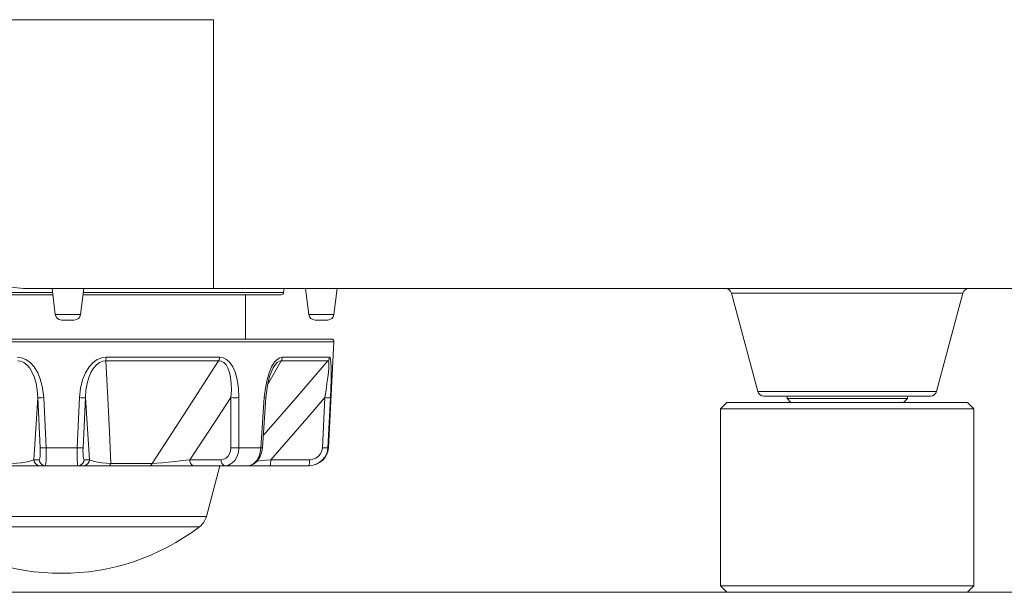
# Model space of a CAD drawing. Header units: millimetres. Extents: x 3925 to 5043, y -86 to 778.
# Tile 107 of 164: x 4669 to 4688, y 246 to 257. Entities that reach past the tile are written whole.
import ezdxf

# ---------------------------------------------------------------- set-up
doc = ezdxf.new("R2010")
doc.units = ezdxf.units.MM
doc.header["$LTSCALE"] = 46.255
for name, color, linetype in [('140-155102-0DXF_CONTINUOUS_LINE', 7, 'CONTINUOUS'), ('H30-BOTTOM-CDXF_CONTINUOUS_LINE', 7, 'CONTINUOUS'), ('H30_CEILING_DXF_CONTINUOUS_LINE', 7, 'CONTINUOUS'), ('RUBBER-FOOT-DXF_CONTINUOUS_LINE', 7, 'CONTINUOUS'), ('SPACER-RIGGIDXF_CONTINUOUS_LINE', 7, 'CONTINUOUS')]:
    doc.layers.add(name, color=color, linetype=linetype)

msp = doc.modelspace()

# ---------------------------------------------------------------- linework, layer by layer
at = {"layer": '140-155102-0DXF_CONTINUOUS_LINE', "color": 7, "linetype": 'Continuous', "lineweight": 0}
msp.add_line((4655.2786, 246.0787), (4717.7792, 246.0787), dxfattribs=at)
at = {"layer": 'H30-BOTTOM-CDXF_CONTINUOUS_LINE', "color": 7, "linetype": 'Continuous', "lineweight": 0}
for p, q in [((4671.1359, 257.3825), (4665.7589, 257.3837)), ((4672.5286, 257.3837), (4671.1359, 257.3825)), ((4672.5286, 252.0787), (4672.5286, 257.3837)), ((4669.3411, 251.9976), (4665.1482, 251.9976)), ((4668.7786, 252.0787), (4717.7792, 252.0787)), ((4669.3411, 252.0787), (4669.4043, 251.5635)), ((4669.9661, 252.0787), (4669.9028, 251.5635)), ((4673.909, 251.9976), (4669.9661, 251.9976)), ((4673.9189, 252.0787), (4673.909, 251.9976)), ((4674.3411, 252.0787), (4674.4043, 251.5635)), ((4674.9661, 252.0787), (4674.9028, 251.5635)), ((4687.3122, 251.986), (4682.7449, 251.986)), ((4682.7449, 251.986), (4683.2647, 250.0463)), ((4687.3122, 251.986), (4686.7925, 250.0463)), ((4669.3411, 251.9537), (4665.1978, 251.9537)), ((4673.8593, 251.9537), (4669.9661, 251.9537)), ((4669.9028, 251.5635), (4669.4043, 251.5635)), ((4669.7783, 251.4537), (4669.5289, 251.4537)), ((4674.9028, 251.5635), (4674.4043, 251.5635)), ((4674.7783, 251.4537), (4674.5289, 251.4537)), ((4686.7925, 250.0463), (4683.2647, 250.0463)), ((4686.6717, 249.9537), (4683.3854, 249.9537))]:
    msp.add_line(p, q, dxfattribs=at)
msp.add_lwpolyline([(4665.8318, 252.7062), (4667.2359, 252.2392), (4668.7786, 252.0787)], dxfattribs=at)
for centre, radius, start, end in [((4673.8593, 252.0037), 0.05, 270, 353), ((4682.6242, 251.9537), 0.125, 15, 90), ((4687.433, 251.9537), 0.125, 90, 165), ((4669.5284, 251.5787), 0.125, 187, 270), ((4669.7787, 251.5787), 0.125, 270, 353), ((4674.5284, 251.5787), 0.125, 187, 270), ((4674.7787, 251.5787), 0.125, 270, 353), ((4683.3854, 250.0787), 0.125, 195, 270), ((4686.6717, 250.0787), 0.125, 270, 345)]:
    msp.add_arc(centre, radius, start, end, dxfattribs=at)
at = {"layer": 'H30_CEILING_DXF_CONTINUOUS_LINE', "color": 7, "linetype": 'Continuous', "lineweight": 0}
for p, q in [((4683.8411, 249.9537), (4683.8411, 249.9037)), ((4683.9161, 249.8287), (4683.8411, 249.9037)), ((4686.2161, 249.9037), (4683.8411, 249.9037)), ((4686.1411, 249.8287), (4686.2161, 249.9037)), ((4686.2161, 249.9537), (4686.2161, 249.9037))]:
    msp.add_line(p, q, dxfattribs=at)
at = {"layer": 'RUBBER-FOOT-DXF_CONTINUOUS_LINE', "color": 7, "linetype": 'Continuous', "lineweight": 0}
for p, q in [((4673.1536, 251.0787), (4673.1536, 251.9537)), ((4664.1563, 251.0261), (4674.9008, 251.0261)), ((4664.2063, 251.0787), (4674.8509, 251.0787)), ((4674.7912, 248.9341), (4674.9008, 251.0261)), ((4672.6273, 250.6467), (4670.4014, 250.6467)), ((4672.6442, 250.7205), (4670.4062, 250.7205)), ((4673.5927, 250.1778), (4673.8617, 250.6467)), ((4673.8617, 250.6467), (4674.7837, 250.6467)), ((4673.8854, 250.7205), (4674.8124, 250.7205)), ((4673.7021, 250.5076), (4673.7023, 250.5079)), ((4673.7023, 250.5079), (4673.7021, 250.5076)), ((4669.1052, 248.9341), (4669.0596, 249.9227)), ((4669.2216, 248.9341), (4669.175, 249.9226)), ((4669.8822, 249.9226), (4669.8356, 248.9341)), ((4669.9975, 249.9226), (4669.952, 248.9341)), ((4672.868, 248.9341), (4672.8704, 249.9227)), ((4673.0264, 248.9341), (4673.0281, 249.9226)), ((4673.4605, 248.9341), (4673.5281, 249.9226)), ((4673.5589, 249.9207), (4673.492, 248.9322)), ((4673.5281, 249.9226), (4673.5589, 249.9207)), ((4674.6745, 248.9341), (4674.7236, 249.9227)), ((4674.8312, 249.9226), (4674.7822, 248.9341)), ((4669.2216, 248.9341), (4669.8356, 248.9341)), ((4673.0264, 248.9341), (4673.4605, 248.9341)), ((4673.4605, 248.9341), (4673.492, 248.9322)), ((4674.7822, 248.9341), (4674.7912, 248.9341)), ((4668.978, 248.6972), (4669.0833, 248.6972)), ((4669.9739, 248.6972), (4670.0792, 248.6972)), ((4672.0568, 248.6972), (4672.6746, 248.6972)), ((4674.423, 248.6972), (4673.6546, 248.6972)), ((4674.4167, 248.5787), (4664.6405, 248.5787)), ((4670.4969, 248.6233), (4671.3172, 248.6233)), ((4672.6536, 248.5787), (4672.3844, 247.5742)), ((4674.4061, 248.5787), (4674.4112, 248.5844)), ((4666.6727, 247.5742), (4672.3844, 247.5742)), ((4666.8075, 247.3731), (4672.2497, 247.3731))]:
    msp.add_line(p, q, dxfattribs=at)
for points in [[(4668.651, 250.7205), (4668.7371, 250.7099), (4668.824, 250.6758), (4668.9084, 250.616), (4668.9875, 250.5286), (4669.0569, 250.4146), (4669.1134, 250.2752), (4669.154, 250.1111), (4669.175, 249.9226)], [(4668.6557, 250.6467), (4668.7177, 250.6402), (4668.7814, 250.6149), (4668.8434, 250.5689), (4668.9003, 250.5029), (4668.9502, 250.4188), (4668.992, 250.3183), (4669.0251, 250.202), (4669.0481, 250.0702), (4669.0596, 249.9226)], [(4670.4062, 250.7205), (4670.3201, 250.7099), (4670.2331, 250.6758), (4670.1488, 250.616), (4670.0696, 250.5286), (4670.0003, 250.4146), (4669.9438, 250.2752), (4669.9031, 250.1111), (4669.8822, 249.9226)], [(4670.4014, 250.6467), (4670.3395, 250.6402), (4670.2757, 250.6149), (4670.2137, 250.5688), (4670.1567, 250.5027), (4670.1069, 250.4187), (4670.0651, 250.3182), (4670.0321, 250.2021), (4670.009, 250.0703), (4669.9975, 249.9226)], [(4670.4014, 250.6467), (4670.4039, 250.669), (4670.4055, 250.694), (4670.4062, 250.7205)], [(4670.4969, 248.6233), (4670.4703, 249.2372), (4670.4384, 249.9108), (4670.4014, 250.6467)], [(4672.6273, 250.6467), (4672.1538, 249.9125), (4671.7177, 249.2388), (4671.3172, 248.6233)], [(4672.6273, 250.6467), (4672.636, 250.669), (4672.6417, 250.6939), (4672.6442, 250.7205)], [(4672.6273, 250.6467), (4672.6783, 250.6402), (4672.7278, 250.6149), (4672.7728, 250.5688), (4672.811, 250.5029), (4672.8409, 250.4188), (4672.8624, 250.3183), (4672.875, 250.202), (4672.878, 250.0702), (4672.8704, 249.9226)], [(4672.6442, 250.7205), (4672.7143, 250.7099), (4672.7832, 250.6758), (4672.8481, 250.616), (4672.9069, 250.5286), (4672.9564, 250.4146), (4672.9945, 250.2752), (4673.0193, 250.1111), (4673.0281, 249.9226)], [(4674.7837, 250.6467), (4674.151, 249.9125), (4673.566, 249.2388), (4673.5083, 249.1729)], [(4673.8854, 250.7205), (4673.8337, 250.7099), (4673.7796, 250.6758), (4673.7252, 250.616), (4673.6721, 250.5286)], [(4673.7023, 250.5079), (4673.7419, 250.5689), (4673.7845, 250.6149), (4673.8251, 250.6402), (4673.8617, 250.6467)], [(4673.8854, 250.7205), (4673.8819, 250.6941), (4673.874, 250.6691), (4673.8617, 250.6467)], [(4674.7837, 250.6467), (4674.7938, 250.6402), (4674.8001, 250.6149), (4674.8019, 250.5689), (4674.7988, 250.5029), (4674.7914, 250.4188), (4674.7799, 250.3183), (4674.7647, 250.202), (4674.7459, 250.0702), (4674.7236, 249.9226)], [(4674.8124, 250.7205), (4674.8082, 250.694), (4674.7985, 250.669), (4674.7837, 250.6467)], [(4674.8124, 250.7205), (4674.8254, 250.7099), (4674.8359, 250.6758), (4674.8433, 250.616), (4674.8473, 250.5286), (4674.8479, 250.4146), (4674.8453, 250.2752), (4674.8397, 250.1111), (4674.8312, 249.9226)], [(4673.6721, 250.5286), (4673.6235, 250.4146), (4673.5816, 250.2752), (4673.5489, 250.1111), (4673.5281, 249.9226)], [(4673.5589, 249.9207), (4673.5893, 250.1642), (4673.6322, 250.3392), (4673.6743, 250.452), (4673.7023, 250.5079)], [(4668.978, 248.6972), (4669.0054, 249.1031), (4669.0327, 249.5134), (4669.0596, 249.9227)], [(4669.0596, 249.9226), (4669.0726, 249.9212), (4669.0982, 249.9207), (4669.1337, 249.9212), (4669.175, 249.9226)], [(4669.9975, 249.9226), (4669.9846, 249.9212), (4669.9589, 249.9207), (4669.9234, 249.9212), (4669.8822, 249.9226)], [(4669.9975, 249.9226), (4670.0245, 249.5134), (4670.0518, 249.103), (4670.0792, 248.6972)], [(4672.0568, 248.6972), (4672.3282, 249.1031), (4672.6005, 249.5134), (4672.8704, 249.9227)], [(4672.8704, 249.9226), (4672.9082, 249.9212), (4672.9502, 249.9207), (4672.9918, 249.9212), (4673.0281, 249.9226)], [(4673.6546, 248.6972), (4674.011, 249.1031), (4674.3688, 249.5134), (4674.7236, 249.9227)], [(4674.8312, 249.9226), (4674.8211, 249.9212), (4674.7979, 249.9207), (4674.7641, 249.9212), (4674.7236, 249.9226)], [(4669.0833, 248.6972), (4669.0916, 248.7053), (4669.0985, 248.7291), (4669.1035, 248.7667), (4669.1064, 248.8155), (4669.1069, 248.8725), (4669.1052, 248.9341)], [(4669.1052, 248.9341), (4669.1182, 248.9326), (4669.1442, 248.9321), (4669.18, 248.9326), (4669.2216, 248.9341)], [(4669.2069, 248.5787), (4669.2132, 248.5907), (4669.2184, 248.6259), (4669.222, 248.6823), (4669.2238, 248.7556), (4669.2237, 248.8415), (4669.2216, 248.9341)], [(4669.8356, 248.9341), (4669.8335, 248.8411), (4669.8333, 248.7552), (4669.8352, 248.6821), (4669.8388, 248.6259), (4669.8439, 248.5908), (4669.8502, 248.5787)], [(4669.952, 248.9341), (4669.9389, 248.9326), (4669.913, 248.9321), (4669.8771, 248.9326), (4669.8356, 248.9341)], [(4669.952, 248.9341), (4669.9502, 248.8724), (4669.9508, 248.8155), (4669.9536, 248.7667), (4669.9587, 248.7291), (4669.9655, 248.7053), (4669.9739, 248.6972)], [(4672.6746, 248.6972), (4672.7258, 248.7053), (4672.7727, 248.7291), (4672.8124, 248.7667), (4672.8426, 248.8155), (4672.8614, 248.8725), (4672.868, 248.9341)], [(4672.7501, 248.5787), (4672.8216, 248.5907), (4672.8877, 248.6259), (4672.9447, 248.6823), (4672.9883, 248.7556), (4673.0162, 248.8415), (4673.0264, 248.9341)], [(4672.868, 248.9341), (4672.9059, 248.9326), (4672.9483, 248.9321), (4672.99, 248.9326), (4673.0264, 248.9341)], [(4673.2049, 248.5787), (4673.2676, 248.5907), (4673.3264, 248.6259), (4673.3783, 248.6823), (4673.4193, 248.7556), (4673.4473, 248.8415), (4673.4605, 248.9341)], [(4673.2052, 248.5787), (4673.2503, 248.5834), (4673.3259, 248.6136), (4673.3949, 248.6733), (4673.4488, 248.7586), (4673.4817, 248.8585), (4673.492, 248.9322)], [(4674.7822, 248.9341), (4674.7655, 248.8411), (4674.7259, 248.7552), (4674.6661, 248.6821), (4674.5894, 248.6259), (4674.5012, 248.5908), (4674.4061, 248.5787)], [(4674.6745, 248.9341), (4674.6635, 248.8722), (4674.6372, 248.8151), (4674.5974, 248.7664), (4674.5462, 248.7289), (4674.4872, 248.7053), (4674.423, 248.6972)], [(4674.7822, 248.9341), (4674.7724, 248.9326), (4674.7492, 248.9321), (4674.7152, 248.9326), (4674.6745, 248.9341)], [(4668.5602, 248.6233), (4668.6475, 248.6285), (4668.7339, 248.6366), (4668.8145, 248.6476), (4668.8851, 248.6613), (4668.9415, 248.6779), (4668.978, 248.6972)], [(4668.978, 248.6972), (4668.9856, 248.6601), (4669.0038, 248.6271), (4669.031, 248.601), (4669.0646, 248.5844), (4669.1017, 248.5787)], [(4669.0833, 248.6972), (4669.0909, 248.6601), (4669.1091, 248.6271), (4669.1363, 248.601), (4669.1699, 248.5844), (4669.2069, 248.5787)], [(4669.9739, 248.6972), (4669.9663, 248.6601), (4669.9481, 248.6271), (4669.9209, 248.601), (4669.8872, 248.5844), (4669.8502, 248.5787)], [(4670.0792, 248.6972), (4670.0716, 248.6601), (4670.0534, 248.6271), (4670.0262, 248.601), (4669.9925, 248.5844), (4669.9555, 248.5787)], [(4670.0792, 248.6972), (4670.1157, 248.6779), (4670.172, 248.6613), (4670.2427, 248.6476), (4670.3233, 248.6366), (4670.4096, 248.6285), (4670.4969, 248.6233)], [(4671.3172, 248.6233), (4671.4069, 248.6285), (4671.5142, 248.6366), (4671.636, 248.6476), (4671.7692, 248.6613), (4671.9107, 248.6779), (4672.0568, 248.6972)], [(4672.0568, 248.6972), (4672.0614, 248.6601), (4672.0725, 248.6271), (4672.0891, 248.601), (4672.1096, 248.5844), (4672.1322, 248.5787)], [(4672.6746, 248.6972), (4672.6792, 248.6601), (4672.6904, 248.6271), (4672.707, 248.601), (4672.7275, 248.5844), (4672.7501, 248.5787)], [(4673.6546, 248.6972), (4673.4845, 248.6779), (4673.3873, 248.6667)], [(4673.6376, 248.5787), (4673.6427, 248.5844), (4673.6473, 248.601), (4673.651, 248.6271), (4673.6535, 248.6601), (4673.6546, 248.6972)], [(4674.4112, 248.5844), (4674.4158, 248.601), (4674.4195, 248.6271), (4674.422, 248.6601), (4674.423, 248.6972)], [(4670.4969, 248.6233), (4670.4897, 248.5993), (4670.481, 248.584), (4670.4714, 248.5787)], [(4671.3172, 248.6233), (4671.3038, 248.5993), (4671.2877, 248.5839), (4671.27, 248.5787)]]:
    msp.add_lwpolyline(points, dxfattribs=at)
for centre, radius, start, end in [((4674.8509, 251.0287), 0.05, 357, 90), ((4674.4167, 248.9537), 0.375, 270, 357), ((4672.0222, 247.6713), 0.375, 307.33975, 345), ((4669.5286, 250.9399), 4.4862, 232.66025, 307.33975)]:
    msp.add_arc(centre, radius, start, end, dxfattribs=at)
at = {"layer": 'SPACER-RIGGIDXF_CONTINUOUS_LINE', "color": 7, "linetype": 'Continuous', "lineweight": 0}
for p, q in [((4682.6536, 249.8287), (4682.5286, 249.7037)), ((4682.5286, 249.7037), (4687.5286, 249.7037)), ((4682.5286, 246.2037), (4682.5286, 249.7037)), ((4682.6536, 249.8287), (4687.4036, 249.8287)), ((4687.4036, 249.8287), (4687.5286, 249.7037)), ((4687.5286, 246.2037), (4687.5286, 249.7037)), ((4682.6536, 246.0787), (4682.5286, 246.2037)), ((4687.5286, 246.2037), (4682.5286, 246.2037)), ((4687.4036, 246.0787), (4687.5286, 246.2037))]:
    msp.add_line(p, q, dxfattribs=at)

doc.saveas('drawing.dxf')
